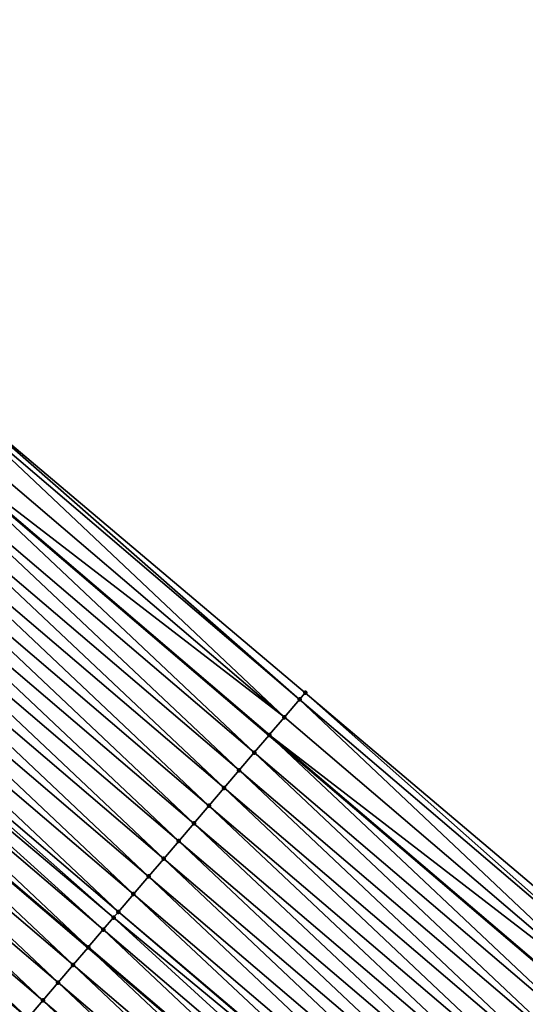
# Model space of a CAD drawing. Header units: feet. Extents: x 2017353 to 2024169, y 808050 to 818690.
# Tile 163 of 256: x 2018750 to 2018772, y 817456 to 817498. Entities that reach past the tile are written whole.
import ezdxf

# ---------------------------------------------------------------- set-up
doc = ezdxf.new("R2010")
doc.units = ezdxf.units.FT
doc.header["$MEASUREMENT"] = 0
for name, color, linetype, lineweight in [('EP_Travel Lane', 172, 'Continuous', 53), ('SB-Road Shots', 141, 'Continuous', 100), ('SB-Road X-Section', 40, 'Continuous', 13), ('STRIPING', 60, 'Continuous', 53)]:
    doc.layers.add(name, color=color, linetype=linetype, lineweight=lineweight)
doc.layers.add('I-77-MM15-17_SB-Surface-BORDER', color=7, linetype='Continuous')
doc.layers.add('I-77-MM15-17_SB-Surface-TIN', color=7, linetype='Continuous')

msp = doc.modelspace()

# ---------------------------------------------------------------- linework, layer by layer
at = {"layer": 'EP_Travel Lane'}
msp.add_polyline3d([(2018653.877791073, 817557.7250744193, 264.8253528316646), (2018669.222079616, 817544.8994635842, 264.5825268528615), (2018684.56659484, 817532.0736632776, 264.3702446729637), (2018699.911370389, 817519.2476453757, 264.193083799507), (2018715.256354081, 817506.4214534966, 264.0439783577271), (2018730.601312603, 817493.5952826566, 263.8914917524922), (2018745.982697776, 817480.5994449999, 263.7404586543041), (2018761.201035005, 817467.6231617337, 263.6025291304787), (2018776.419313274, 817454.6469287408, 263.4551985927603), (2018791.641102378, 817441.7106606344, 263.2910802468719), (2018806.880674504, 817428.7595463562, 263.1359031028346), (2018822.115759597, 817415.8175085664, 262.9848279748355), (2018837.363000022, 817402.8752714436, 262.8412164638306), (2018852.610068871, 817389.9331799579, 262.6703484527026), (2018867.857437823, 817376.9106842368, 262.4894844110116), (2018883.056847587, 817363.9128532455, 262.3028112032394)], dxfattribs=at)
at = {"layer": 'I-77-MM15-17_SB-Surface-BORDER', "color": 3, "linetype": 'Continuous', "lineweight": -3}
msp.add_polyline3d([(2018655.167295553, 817559.2679028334, 264.8191982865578), (2018669.870285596, 817545.6749995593, 264.5801280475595), (2018685.214827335, 817532.8491761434, 264.371483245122), (2018699.918266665, 817519.2558973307, 264.192991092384), (2018716.460869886, 817507.8622034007, 264.0643565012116), (2018731.890838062, 817495.138088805, 263.8884816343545), (2018747.461585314, 817482.3336999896, 263.7526621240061), (2018762.750762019, 817469.4404116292, 263.6213517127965), (2018778.02217163, 817456.5265362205, 263.4703922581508), (2018793.266032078, 817443.6224744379, 263.3113125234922), (2018808.531373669, 817430.7016982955, 263.154857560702), (2018823.577551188, 817417.5397772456, 262.9974541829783), (2018838.529699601, 817404.249872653, 262.8507396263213), (2018853.055640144, 817390.4580615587, 262.6809473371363), (2018867.866676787, 817376.921488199, 262.4894767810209), (2018883.727656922, 817364.6973982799, 262.2938101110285)], dxfattribs=at)
at = {"layer": 'I-77-MM15-17_SB-Surface-TIN', "color": 128, "linetype": 'Continuous', "lineweight": -3}
for points in [[(2018761.857220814, 817468.3928022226, 263.5963555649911), (2018747.287793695, 817482.1299557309, 263.7467595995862), (2018746.638869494, 817481.3691026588, 263.7316376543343)], [(2018762.506158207, 817469.1536440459, 263.6135771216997), (2018747.461585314, 817482.3336999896, 263.7526621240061), (2018747.287793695, 817482.1299557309, 263.7467595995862)], [(2018761.857220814, 817468.3928022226, 263.5963555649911), (2018762.506158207, 817469.1536440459, 263.6135771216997), (2018747.287793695, 817482.1299557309, 263.7467595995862)], [(2018762.506158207, 817469.1536440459, 263.6135771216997), (2018762.750762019, 817469.4404116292, 263.6213517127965), (2018747.461585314, 817482.3336999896, 263.7526621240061)], [(2018761.857220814, 817468.3928022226, 263.5963555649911), (2018746.638869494, 817481.3691026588, 263.7316376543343), (2018745.990096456, 817480.6081206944, 263.7405633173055)], [(2018760.559517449, 817466.8709724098, 263.5891828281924), (2018745.982697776, 817480.5994449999, 263.7404586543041), (2018745.34120961, 817479.8472357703, 263.7313840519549)], [(2018745.990096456, 817480.6081206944, 263.7405633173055), (2018745.982697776, 817480.5994449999, 263.7404586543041), (2018761.201035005, 817467.6231617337, 263.6025291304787)], [(2018760.559517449, 817466.8709724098, 263.5891828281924), (2018761.201035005, 817467.6231617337, 263.6025291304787), (2018745.982697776, 817480.5994449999, 263.7404586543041)], [(2018761.208431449, 817467.6318341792, 263.6026830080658), (2018745.990096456, 817480.6081206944, 263.7405633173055), (2018761.201035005, 817467.6231617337, 263.6025291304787)], [(2018761.208431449, 817467.6318341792, 263.6026830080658), (2018761.857220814, 817468.3928022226, 263.5963555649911), (2018745.990096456, 817480.6081206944, 263.7405633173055)], [(2018759.910501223, 817466.1101978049, 263.5594202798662), (2018745.34120961, 817479.8472357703, 263.7313840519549), (2018744.692202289, 817479.0864535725, 263.7030390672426)], [(2018759.910501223, 817466.1101978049, 263.5594202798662), (2018760.559517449, 817466.8709724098, 263.5891828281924), (2018745.34120961, 817479.8472357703, 263.7313840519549)], [(2018759.261467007, 817465.34943854, 263.5267957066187), (2018744.692202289, 817479.0864535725, 263.7030390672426), (2018744.043216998, 817478.325652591, 263.678198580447)], [(2018759.261467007, 817465.34943854, 263.5267957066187), (2018759.910501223, 817466.1101978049, 263.5594202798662), (2018744.692202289, 817479.0864535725, 263.7030390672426)], [(2018758.612474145, 817464.588644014, 263.5007498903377), (2018744.043216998, 817478.325652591, 263.678198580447), (2018743.394230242, 817477.564852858, 263.6531251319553)], [(2018758.612474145, 817464.588644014, 263.5007498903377), (2018759.261467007, 817465.34943854, 263.5267957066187), (2018744.043216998, 817478.325652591, 263.678198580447)], [(2018757.963478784, 817463.8278516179, 263.4743066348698), (2018743.394230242, 817477.564852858, 263.6531251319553), (2018742.745256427, 817476.8040420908, 263.6301103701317)], [(2018757.963478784, 817463.8278516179, 263.4743066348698), (2018758.612474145, 817464.588644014, 263.5007498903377), (2018743.394230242, 817477.564852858, 263.6531251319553)], [(2018757.314499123, 817463.0670458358, 263.4503608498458), (2018742.745256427, 817476.8040420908, 263.6301103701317), (2018742.0962923, 817476.0432230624, 263.6086368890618)], [(2018757.314499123, 817463.0670458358, 263.4503608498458), (2018757.963478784, 817463.8278516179, 263.4743066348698), (2018742.745256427, 817476.8040420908, 263.6301103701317)], [(2018756.665512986, 817462.3062455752, 263.4253848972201), (2018742.0962923, 817476.0432230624, 263.6086368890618), (2018741.447318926, 817475.2824119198, 263.5856921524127)], [(2018756.665512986, 817462.3062455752, 263.4253848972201), (2018757.314499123, 817463.0670458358, 263.4503608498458), (2018742.0962923, 817476.0432230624, 263.6086368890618)], [(2018756.016508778, 817461.5454607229, 263.3975342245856), (2018741.447318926, 817475.2824119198, 263.5856921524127), (2018740.798349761, 817474.5215971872, 263.5634172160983)], [(2018756.016508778, 817461.5454607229, 263.3975342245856), (2018756.665512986, 817462.3062455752, 263.4253848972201), (2018741.447318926, 817475.2824119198, 263.5856921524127)], [(2018755.367498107, 817460.7846813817, 263.3686553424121), (2018740.798349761, 817474.5215971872, 263.5634172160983), (2018740.149345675, 817473.7608122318, 263.5355867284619)], [(2018755.367498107, 817460.7846813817, 263.3686553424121), (2018756.016508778, 817461.5454607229, 263.3975342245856), (2018740.798349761, 817474.5215971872, 263.5634172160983)], [(2018754.718501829, 817460.0238897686, 263.3420659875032), (2018740.149345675, 817473.7608122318, 263.5355867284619), (2018739.500351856, 817473.0000185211, 263.5093896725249)], [(2018754.718501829, 817460.0238897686, 263.3420659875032), (2018755.367498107, 817460.7846813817, 263.3686553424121), (2018740.149345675, 817473.7608122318, 263.5355867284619)], [(2018754.508199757, 817459.7773704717, 263.3327303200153), (2018739.500351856, 817473.0000185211, 263.5093896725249), (2018739.207680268, 817472.6569257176, 263.4978668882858)], [(2018754.508199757, 817459.7773704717, 263.3327303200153), (2018754.718501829, 817460.0238897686, 263.3420659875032), (2018739.500351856, 817473.0000185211, 263.5093896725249)], [(2018754.069459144, 817459.263137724, 263.308094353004), (2018739.207680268, 817472.6569257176, 263.4978668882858), (2018738.851342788, 817472.2392378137, 263.4807666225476)], [(2018754.069459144, 817459.263137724, 263.308094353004), (2018754.508199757, 817459.7773704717, 263.3327303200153), (2018739.207680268, 817472.6569257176, 263.4978668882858)], [(2018753.420420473, 817458.502382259, 263.2747608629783), (2018738.851342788, 817472.2392378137, 263.4807666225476), (2018738.202283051, 817471.4785003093, 263.4440831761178)], [(2018753.420420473, 817458.502382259, 263.2747608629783), (2018754.069459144, 817459.263137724, 263.308094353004), (2018738.851342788, 817472.2392378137, 263.4807666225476)], [(2018752.771391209, 817457.741618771, 263.2429241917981), (2018738.194215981, 817471.469043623, 263.4437520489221), (2018737.553286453, 817470.7177089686, 263.4174439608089)], [(2018738.202283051, 817471.4785003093, 263.4440831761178), (2018738.194215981, 817471.469043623, 263.4437520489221), (2018753.412355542, 817458.4929289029, 263.2743652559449)], [(2018752.771391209, 817457.741618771, 263.2429241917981), (2018753.412355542, 817458.4929289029, 263.2743652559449), (2018738.194215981, 817471.469043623, 263.4437520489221)], [(2018753.420420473, 817458.502382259, 263.2747608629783), (2018738.202283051, 817471.4785003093, 263.4440831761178), (2018753.412355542, 817458.4929289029, 263.2743652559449)], [(2018752.122348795, 817456.9808664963, 263.2089954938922), (2018737.553286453, 817470.7177089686, 263.4174439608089), (2018736.904278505, 817469.9569273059, 263.3889991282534)], [(2018752.122348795, 817456.9808664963, 263.2089954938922), (2018752.771391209, 817457.741618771, 263.2429241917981), (2018737.553286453, 817470.7177089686, 263.4174439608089)], [(2018751.473297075, 817456.2201221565, 263.173586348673), (2018736.904278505, 817469.9569273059, 263.3889991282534), (2018736.255234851, 817469.1961760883, 263.3548741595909)], [(2018751.473297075, 817456.2201221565, 263.173586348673), (2018752.122348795, 817456.9808664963, 263.2089954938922), (2018736.904278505, 817469.9569273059, 263.3889991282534)], [(2018777.724361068, 817456.1774701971, 263.4546540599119), (2018762.750762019, 817469.4404116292, 263.6213517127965), (2018762.506158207, 817469.1536440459, 263.6135771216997)], [(2018777.724361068, 817456.1774701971, 263.4546540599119), (2018778.02217163, 817456.5265362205, 263.4703922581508), (2018762.750762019, 817469.4404116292, 263.6213517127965)], [(2018750.824265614, 817455.4593605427, 263.1414000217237), (2018736.255234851, 817469.1961760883, 263.3548741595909), (2018735.606219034, 817468.4354011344, 263.3251776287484)], [(2018750.824265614, 817455.4593605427, 263.1414000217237), (2018751.473297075, 817456.2201221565, 263.173586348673), (2018736.255234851, 817469.1961760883, 263.3548741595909)], [(2018777.075436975, 817455.4166170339, 263.439548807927), (2018762.506158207, 817469.1536440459, 263.6135771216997), (2018761.857220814, 817468.3928022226, 263.5963555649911)], [(2018777.075436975, 817455.4166170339, 263.439548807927), (2018777.724361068, 817456.1774701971, 263.4546540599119), (2018762.506158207, 817469.1536440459, 263.6135771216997)], [(2018750.175256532, 817454.6985798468, 263.112773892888), (2018750.824265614, 817455.4593605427, 263.1414000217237), (2018735.606219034, 817468.4354011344, 263.3251776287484)], [(2018777.075436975, 817455.4166170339, 263.439548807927), (2018761.857220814, 817468.3928022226, 263.5963555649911), (2018761.208431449, 817467.6318341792, 263.6026830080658)], [(2018775.777747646, 817453.894775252, 263.4346102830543), (2018761.201035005, 817467.6231617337, 263.6025291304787), (2018760.559517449, 817466.8709724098, 263.5891828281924)], [(2018761.208431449, 817467.6318341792, 263.6026830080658), (2018761.201035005, 817467.6231617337, 263.6025291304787), (2018776.419313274, 817454.6469287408, 263.4551985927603)], [(2018775.777747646, 817453.894775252, 263.4346102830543), (2018776.419313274, 817454.6469287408, 263.4551985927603), (2018761.201035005, 817467.6231617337, 263.6025291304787)], [(2018776.426707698, 817454.6555977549, 263.4554358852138), (2018761.208431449, 817467.6318341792, 263.6026830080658), (2018776.419313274, 817454.6469287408, 263.4551985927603)], [(2018776.426707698, 817454.6555977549, 263.4554358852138), (2018777.075436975, 817455.4166170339, 263.439548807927), (2018761.208431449, 817467.6318341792, 263.6026830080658)], [(2018775.12873571, 817453.1339969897, 263.4055306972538), (2018760.559517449, 817466.8709724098, 263.5891828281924), (2018759.910501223, 817466.1101978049, 263.5594202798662)], [(2018775.12873571, 817453.1339969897, 263.4055306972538), (2018775.777747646, 817453.894775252, 263.4346102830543), (2018760.559517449, 817466.8709724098, 263.5891828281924)], [(2018774.47971867, 817452.3732230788, 263.3756392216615), (2018759.910501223, 817466.1101978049, 263.5594202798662), (2018759.261467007, 817465.34943854, 263.5267957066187)], [(2018774.47971867, 817452.3732230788, 263.3756392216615), (2018775.12873571, 817453.1339969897, 263.4055306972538), (2018759.910501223, 817466.1101978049, 263.5594202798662)], [(2018773.830729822, 817451.61242513, 263.3502325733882), (2018759.261467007, 817465.34943854, 263.5267957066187), (2018758.612474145, 817464.588644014, 263.5007498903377)], [(2018773.830729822, 817451.61242513, 263.3502325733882), (2018774.47971867, 817452.3732230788, 263.3756392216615), (2018759.261467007, 817465.34943854, 263.5267957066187)], [(2018773.181741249, 817450.8516269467, 263.324869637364), (2018758.612474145, 817464.588644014, 263.5007498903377), (2018757.963478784, 817463.8278516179, 263.4743066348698)], [(2018773.181741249, 817450.8516269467, 263.324869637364), (2018773.830729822, 817451.61242513, 263.3502325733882), (2018758.612474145, 817464.588644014, 263.5007498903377)], [(2018772.532747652, 817450.090833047, 263.2987075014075), (2018757.963478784, 817463.8278516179, 263.4743066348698), (2018757.314499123, 817463.0670458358, 263.4503608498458)], [(2018772.532747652, 817450.090833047, 263.2987075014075), (2018773.181741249, 817450.8516269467, 263.324869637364), (2018757.963478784, 817463.8278516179, 263.4743066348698)], [(2018771.883758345, 817449.3300354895, 263.2732278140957), (2018757.314499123, 817463.0670458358, 263.4503608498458), (2018756.665512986, 817462.3062455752, 263.4253848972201)], [(2018771.883758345, 817449.3300354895, 263.2732278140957), (2018772.532747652, 817450.090833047, 263.2987075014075), (2018757.314499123, 817463.0670458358, 263.4503608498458)], [(2018771.234752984, 817448.5692516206, 263.2451942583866), (2018756.665512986, 817462.3062455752, 263.4253848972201), (2018756.016508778, 817461.5454607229, 263.3975342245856)], [(2018771.234752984, 817448.5692516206, 263.2451942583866), (2018771.883758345, 817449.3300354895, 263.2732278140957), (2018756.665512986, 817462.3062455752, 263.4253848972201)], [(2018770.585737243, 817447.8084766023, 263.2155093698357), (2018756.016508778, 817461.5454607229, 263.3975342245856), (2018755.367498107, 817460.7846813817, 263.3686553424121)], [(2018770.585737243, 817447.8084766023, 263.2155093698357), (2018771.234752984, 817448.5692516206, 263.2451942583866), (2018756.016508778, 817461.5454607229, 263.3975342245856)], [(2018769.987914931, 817447.107665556, 263.1916900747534), (2018755.367498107, 817460.7846813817, 263.3686553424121), (2018754.718501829, 817460.0238897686, 263.3420659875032)], [(2018769.987914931, 817447.107665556, 263.1916900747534), (2018770.585737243, 817447.8084766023, 263.2155093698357), (2018755.367498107, 817460.7846813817, 263.3686553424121)], [(2018769.936742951, 817447.0476832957, 263.1892366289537), (2018754.718501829, 817460.0238897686, 263.3420659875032), (2018754.508199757, 817459.7773704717, 263.3327303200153)], [(2018769.936742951, 817447.0476832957, 263.1892366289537), (2018769.987914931, 817447.107665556, 263.1916900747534), (2018754.718501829, 817460.0238897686, 263.3420659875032)], [(2018769.287695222, 817446.286935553, 263.1544629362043), (2018754.508199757, 817459.7773704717, 263.3327303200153), (2018754.069459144, 817459.263137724, 263.308094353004)], [(2018769.287695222, 817446.286935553, 263.1544629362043), (2018769.936742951, 817447.0476832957, 263.1892366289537), (2018754.508199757, 817459.7773704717, 263.3327303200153)], [(2018768.638688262, 817445.5261530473, 263.1261750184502), (2018754.069459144, 817459.263137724, 263.308094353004), (2018753.420420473, 817458.502382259, 263.2747608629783)], [(2018768.638688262, 817445.5261530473, 263.1261750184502), (2018769.287695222, 817446.286935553, 263.1544629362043), (2018754.069459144, 817459.263137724, 263.308094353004)], [(2018767.989677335, 817444.7653739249, 263.0972559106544), (2018753.412355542, 817458.4929289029, 263.2743652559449), (2018752.771391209, 817457.741618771, 263.2429241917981)], [(2018753.420420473, 817458.502382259, 263.2747608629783), (2018753.412355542, 817458.4929289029, 263.2743652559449), (2018768.630626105, 817445.5167024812, 263.125815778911)], [(2018767.989677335, 817444.7653739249, 263.0972559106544), (2018768.630626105, 817445.5167024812, 263.125815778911), (2018753.412355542, 817458.4929289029, 263.2743652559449)], [(2018768.638688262, 817445.5261530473, 263.1261750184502), (2018753.420420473, 817458.502382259, 263.2747608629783), (2018768.630626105, 817445.5167024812, 263.125815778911)], [(2018767.340634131, 817444.0046223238, 263.0632020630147), (2018752.771391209, 817457.741618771, 263.2429241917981), (2018752.122348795, 817456.9808664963, 263.2089954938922)], [(2018767.340634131, 817444.0046223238, 263.0632020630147), (2018767.989677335, 817444.7653739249, 263.0972559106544), (2018752.771391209, 817457.741618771, 263.2429241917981)], [(2018766.691565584, 817443.2438923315, 263.0251166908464), (2018752.122348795, 817456.9808664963, 263.2089954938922), (2018751.473297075, 817456.2201221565, 263.173586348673)], [(2018766.691565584, 817443.2438923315, 263.0251166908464), (2018767.340634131, 817444.0046223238, 263.0632020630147), (2018752.122348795, 817456.9808664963, 263.2089954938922)], [(2018766.042521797, 817442.4831412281, 262.9909700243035), (2018751.473297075, 817456.2201221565, 263.173586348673), (2018750.824265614, 817455.4593605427, 263.1414000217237)], [(2018766.042521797, 817442.4831412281, 262.9909700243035), (2018766.691565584, 817443.2438923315, 263.0251166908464), (2018751.473297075, 817456.2201221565, 263.173586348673)]]:
    msp.add_3dface(points, dxfattribs=at)
at = {"layer": 'SB-Road Shots', "lineweight": 100}
for p in [(2018762.750762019, 817469.4404116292, 263.6213517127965), (2018762.506158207, 817469.1536440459, 263.6135771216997), (2018761.857220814, 817468.3928022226, 263.5963555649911), (2018761.208431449, 817467.6318341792, 263.6026830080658), (2018760.559517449, 817466.8709724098, 263.5891828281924), (2018759.910501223, 817466.1101978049, 263.5594202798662), (2018759.261467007, 817465.34943854, 263.5267957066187), (2018758.612474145, 817464.588644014, 263.5007498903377), (2018757.963478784, 817463.8278516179, 263.4743066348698), (2018757.314499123, 817463.0670458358, 263.4503608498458), (2018756.665512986, 817462.3062455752, 263.4253848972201), (2018756.016508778, 817461.5454607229, 263.3975342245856), (2018755.367498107, 817460.7846813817, 263.3686553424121), (2018754.718501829, 817460.0238897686, 263.3420659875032), (2018754.508199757, 817459.7773704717, 263.3327303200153), (2018754.069459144, 817459.263137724, 263.308094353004), (2018753.420420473, 817458.502382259, 263.2747608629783), (2018752.771391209, 817457.741618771, 263.2429241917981), (2018752.122348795, 817456.9808664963, 263.2089954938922), (2018751.473297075, 817456.2201221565, 263.173586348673)]:
    msp.add_point(p, dxfattribs=at)
at = {"layer": 'SB-Road X-Section', "extrusion": (-0.7609081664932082, 0.6488070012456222, 0.008260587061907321), "elevation": -1005710.98935658, "flags": 128}
msp.add_lwpolyline([(-1931872.493620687, 8571.67699744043), (-1931872.116703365, 8571.669222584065), (-1931871.116703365, 8571.652000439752), (-1931870.116703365, 8571.658328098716), (-1931869.116703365, 8571.64482745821), (-1931868.116703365, 8571.615063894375), (-1931867.116703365, 8571.582438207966), (-1931866.116703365, 8571.55639150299), (-1931865.116703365, 8571.529947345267), (-1931864.116703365, 8571.506000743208), (-1931863.116703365, 8571.481023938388), (-1931862.116703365, 8571.453172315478), (-1931861.116703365, 8571.424292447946), (-1931860.116703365, 8571.397702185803), (-1931859.792668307, 8571.388366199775), (-1931859.116703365, 8571.363729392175), (-1931858.116703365, 8571.330394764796), (-1931857.116703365, 8571.298557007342), (-1931856.116703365, 8571.264627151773), (-1931855.116703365, 8571.229216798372), (-1931854.116703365, 8571.197029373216), (-1931853.116703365, 8571.168402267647), (-1931852.116703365, 8571.144072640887), (-1931851.116703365, 8571.115145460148), (-1931850.116703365, 8571.085945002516), (-1931849.116703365, 8571.056631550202), (-1931848.116703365, 8571.028910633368), (-1931847.116703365, 8570.996009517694), (-1931846.116703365, 8570.96977595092), (-1931845.116703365, 8570.934564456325), (-1931844.116703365, 8570.891711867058), (-1931843.116703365, 8570.851914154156), (-1931842.116703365, 8570.811702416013), (-1931841.116703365, 8570.77193413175), (-1931840.116703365, 8570.73106734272), (-1931839.116703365, 8570.690410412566)], dxfattribs=at)
at = {"layer": 'SB-Road X-Section', "extrusion": (-0.7609081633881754, 0.6488070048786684, 0.008260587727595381), "elevation": -1005730.980118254, "flags": 128}
msp.add_lwpolyline([(-1931872.58035457, 8571.691843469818), (-1931872.121510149, 8571.67610473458), (-1931871.12151015, 8571.660998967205), (-1931870.121510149, 8571.676886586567), (-1931869.121510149, 8571.656060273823), (-1931868.121510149, 8571.626979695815), (-1931867.121510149, 8571.597087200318), (-1931866.121510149, 8571.571679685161), (-1931865.121510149, 8571.54631588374), (-1931864.121510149, 8571.520152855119), (-1931863.121510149, 8571.494672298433), (-1931862.121510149, 8571.466637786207), (-1931861.121510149, 8571.436951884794), (-1931860.20035457, 8571.41313177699), (-1931860.121510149, 8571.41067824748), (-1931859.121510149, 8571.375903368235), (-1931858.121510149, 8571.347614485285), (-1931857.121510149, 8571.318694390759), (-1931856.121510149, 8571.28463938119), (-1931855.121510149, 8571.24655270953), (-1931854.121510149, 8571.212404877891), (-1931853.121510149, 8571.185170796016), (-1931852.121510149, 8571.158976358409), (-1931851.121510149, 8571.131578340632), (-1931850.121510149, 8571.09848096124), (-1931849.121510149, 8571.066780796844), (-1931848.121510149, 8571.037162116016), (-1931847.121510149, 8570.999865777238), (-1931846.121510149, 8570.96272168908), (-1931845.121510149, 8570.926606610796), (-1931844.121510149, 8570.87834872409), (-1931843.121510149, 8570.837938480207), (-1931842.121510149, 8570.796854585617), (-1931841.121510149, 8570.75595801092), (-1931840.121510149, 8570.714660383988), (-1931839.121510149, 8570.674304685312)], dxfattribs=at)
at = {"layer": 'STRIPING'}
msp.add_polyline3d([(2018646.178879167, 817548.5181961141, 264.5642103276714), (2018661.523389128, 817535.6924002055, 264.3512314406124), (2018676.867958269, 817522.8665548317, 264.1462292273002), (2018692.21267962, 817510.0405822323, 263.9617541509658), (2018707.557505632, 817497.2145221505, 263.7913903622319), (2018722.902373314, 817484.3884272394, 263.6266472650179), (2018738.194215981, 817471.469043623, 263.4437520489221), (2018753.412355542, 817458.4929289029, 263.2743652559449), (2018768.630626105, 817445.5167024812, 263.125815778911), (2018783.867530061, 817432.5673169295, 262.9701523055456), (2018799.107067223, 817419.6162323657, 262.8090133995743), (2018814.348455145, 817406.6695085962, 262.6542514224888), (2018829.596743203, 817393.7285947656, 262.5036752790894), (2018844.844997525, 817380.7877095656, 262.3477405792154), (2018860.057677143, 817367.7936248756, 262.1860035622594), (2018875.257228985, 817354.7956723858, 262.0221281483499)], dxfattribs=at)

doc.saveas('drawing.dxf')
